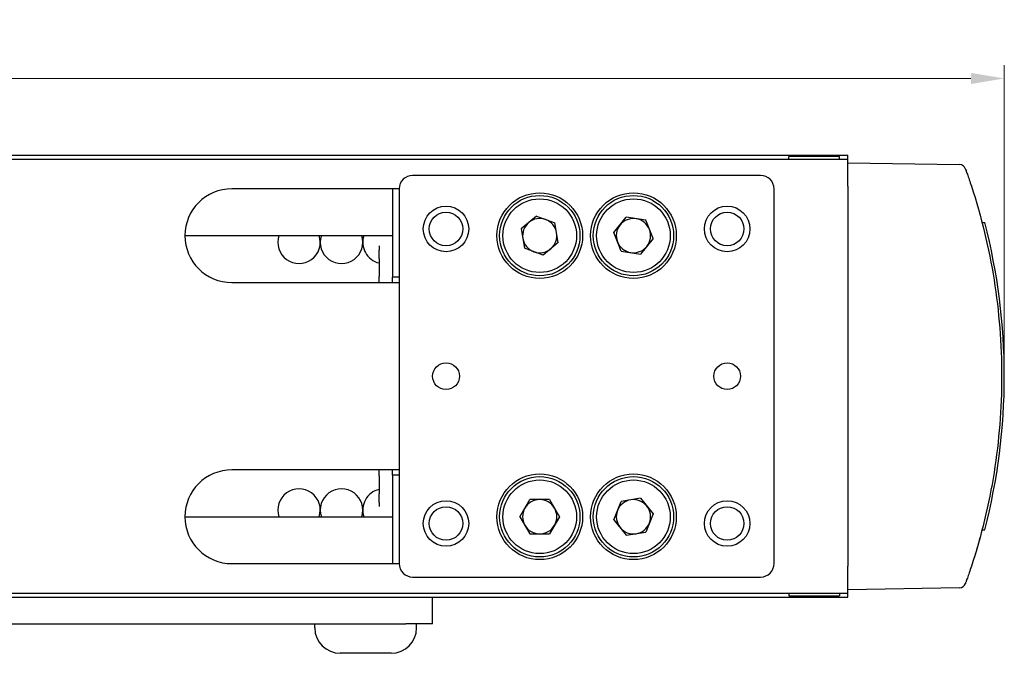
# Model space of a CAD drawing. Header units: inches. Extents: x 0 to 5766, y -2164 to 1330.
# Tile 208 of 210: x 5562 to 5636, y 0 to 47. Entities that reach past the tile are written whole.
import ezdxf

# ---------------------------------------------------------------- set-up
doc = ezdxf.new("R2010")
doc.units = ezdxf.units.IN
doc.header["$MEASUREMENT"] = 0
doc.layers.add('AM_5', color=3, linetype='Continuous', lineweight=15)
doc.layers.add('可見 (ISO)', color=7, linetype='Continuous', lineweight=25)
doc.styles.add('尺寸標註', font='romans.shx', dxfattribs={"bigfont": 'CHINESET.SHX'})
doc.dimstyles.new('CNS1$0', dxfattribs={"dimtxt": 2.5, "dimasz": 2.5, "dimexe": 1, "dimexo": 1, "dimgap": 1.5, "dimtad": 1, "dimtoh": 1, "dimdec": 1, "dimdsep": 46, "dimtxsty": '尺寸標註', "dimcen": 0, "dimclrd": 2, "dimclre": 2, "dimclrt": 1, "dimadec": 0, "dimazin": 2, "dimtp": 0.1, "dimtm": 0.1, "dimtfac": 0.71, "dimtdec": 1, "dimtmove": 0, "dimatfit": 0, "dimfxl": 0, "dimlwd": 13, "dimlwe": 13, "dimarcsym": 0})

# ---------------------------------------------------------------- blocks, each defined once
blk = doc.blocks.new('*D527')
at = {"layer": 'AM_5', "color": 2, "lineweight": 13}
for p, q in [((5475.084, 27.249), (5475.084, 43.641)), ((5635.804, 21.399), (5635.804, 43.641)), ((5633.304, 42.641), (5477.584, 42.641))]:
    blk.add_line(p, q, dxfattribs=at)
at = {"layer": 'AM_5', "color": 2}
for points in [[(5477.584, 43.057), (5477.584, 42.224), (5475.084, 42.641)], [(5633.304, 43.057), (5633.304, 42.224), (5635.804, 42.641)]]:
    blk.add_solid(points, dxfattribs=at)
at = {"layer": 'Defpoints', "color": 0}
for p in [(5475.084, 42.641), (5475.084, 26.249), (5635.804, 20.399)]:
    blk.add_point(p, dxfattribs=at)
at = {"layer": 'AM_5', "color": 1, "insert": (5555.444, 45.391), "char_height": 2.5, "attachment_point": 5, "style": '尺寸標註'}
blk.add_mtext('160.7', dxfattribs=at)

msp = doc.modelspace()

# ---------------------------------------------------------------- linework, layer by layer
at = {"layer": '可見 (ISO)'}
for p, q in [((5511.104, 36.899), (5624.104, 36.899)), ((5623.504, 36.799), (5619.704, 36.799)), ((5619.704, 36.599), (5619.704, 36.799)), ((5623.504, 36.599), (5623.504, 36.799)), ((5624.104, 36.599), (5624.104, 36.899)), ((5624.104, 36.599), (5511.104, 36.599)), ((5624.104, 34.599), (5624.104, 36.599)), ((5624.104, 36.349), (5632.446, 36.203)), ((5617.604, 35.399), (5591.604, 35.399)), ((5624.104, 34.599), (5624.104, 6.199)), ((5590.604, 34.399), (5578.104, 34.399)), ((5590.104, 34.399), (5590.104, 27.799)), ((5590.604, 34.399), (5590.604, 6.399)), ((5618.604, 6.399), (5618.604, 34.399)), ((5600.851, 32.355), (5599.716, 31.408)), ((5600.851, 32.355), (5602.238, 31.846)), ((5602.491, 30.39), (5602.238, 31.846)), ((5606.643, 31.124), (5607.568, 32.276)), ((5609.029, 32.052), (5607.568, 32.276)), ((5609.565, 30.674), (5609.029, 32.052)), ((5634.138, 31.886), (5634.346, 31.882)), ((5574.604, 30.899), (5590.104, 30.899)), ((5599.716, 31.408), (5599.969, 29.952)), ((5607.179, 29.746), (5606.643, 31.124)), ((5602.491, 30.39), (5601.357, 29.443)), ((5609.565, 30.674), (5608.639, 29.521)), ((5589.104, 30.128), (5589.104, 29.823)), ((5589.104, 29.186), (5589.104, 29.823)), ((5601.357, 29.443), (5599.969, 29.952)), ((5607.179, 29.746), (5608.639, 29.521)), ((5589.104, 29.186), (5589.104, 27.845)), ((5578.104, 27.399), (5590.604, 27.399)), ((5589.104, 27.399), (5589.104, 27.845)), ((5590.104, 27.399), (5590.104, 27.799)), ((5590.604, 27.799), (5590.104, 27.799)), ((5590.604, 13.399), (5578.104, 13.399)), ((5589.104, 12.953), (5589.104, 13.399)), ((5590.104, 12.999), (5590.104, 13.399)), ((5589.104, 12.953), (5589.104, 11.612)), ((5590.104, 12.999), (5590.104, 6.399)), ((5590.604, 12.999), (5590.104, 12.999)), ((5589.104, 10.975), (5589.104, 11.612)), ((5599.626, 9.899), (5600.365, 11.179)), ((5601.843, 11.179), (5600.365, 11.179)), ((5601.843, 11.179), (5602.582, 9.899)), ((5606.643, 9.672), (5607.177, 11.051)), ((5608.638, 11.277), (5607.177, 11.051)), ((5608.638, 11.277), (5609.564, 10.125)), ((5589.104, 10.975), (5589.104, 10.67)), ((5574.604, 9.899), (5590.104, 9.899)), ((5599.626, 9.899), (5600.365, 8.619)), ((5602.582, 9.899), (5601.843, 8.619)), ((5606.643, 9.672), (5607.57, 8.521)), ((5609.564, 10.125), (5609.03, 8.747)), ((5634.138, 8.912), (5634.346, 8.916)), ((5600.365, 8.619), (5601.843, 8.619)), ((5607.57, 8.521), (5609.03, 8.747)), ((5578.104, 6.399), (5590.604, 6.399)), ((5624.104, 4.199), (5624.104, 6.199)), ((5591.604, 5.399), (5617.604, 5.399)), ((5632.446, 4.595), (5624.104, 4.449)), ((5511.104, 4.199), (5624.104, 4.199)), ((5511.104, 3.899), (5624.104, 3.899)), ((5593.104, 1.899), (5593.104, 3.899)), ((5619.704, 4.199), (5619.704, 3.999)), ((5619.704, 3.999), (5623.504, 3.999)), ((5623.504, 4.199), (5623.504, 3.999)), ((5624.104, 3.899), (5624.104, 4.199)), ((5496.104, 1.899), (5591.104, 1.899)), ((5584.304, 1.599), (5584.304, 1.899)), ((5593.104, 1.899), (5591.104, 1.899)), ((5591.904, 1.599), (5591.904, 1.899)), ((5590.004, -0.301), (5586.204, -0.301))]:
    msp.add_line(p, q, dxfattribs=at)
for centre, radius in [((5601.104, 30.899), 3.2), ((5601.104, 30.899), 3), ((5608.104, 30.899), 3.2), ((5608.104, 30.899), 3), ((5594.104, 31.399), 1.7), ((5601.104, 30.899), 2.75), ((5608.104, 30.899), 2.75), ((5615.104, 31.399), 1.7), ((5594.104, 31.399), 1.25), ((5615.104, 31.399), 1.25), ((5594.104, 20.399), 1), ((5615.104, 20.399), 1), ((5601.104, 9.899), 3.2), ((5601.104, 9.899), 3), ((5601.104, 9.899), 2.75), ((5608.104, 9.899), 3.2), ((5608.104, 9.899), 3), ((5608.104, 9.899), 2.75), ((5594.104, 9.399), 1.7), ((5615.104, 9.399), 1.7), ((5594.104, 9.399), 1.25), ((5615.104, 9.399), 1.25)]:
    msp.add_circle(centre, radius, dxfattribs=at)
for centre, radius, start, end in [((5632.437, 35.703), 0.5, 19.76848, 89), ((5591.604, 34.399), 1, 90, 180), ((5617.604, 34.399), 1, 0, 90), ((5578.104, 30.899), 3.5, 90, 270), ((5601.104, 30.899), 1.28, 129.85448, 189.85448), ((5601.104, 30.899), 1.28, 69.85448, 129.85448), ((5601.104, 30.899), 1.28, 9.85448, 69.85448), ((5608.104, 30.899), 1.28, 141.2497, 201.2497), ((5608.104, 30.899), 1.28, 81.2497, 141.2497), ((5608.104, 30.899), 1.28, 21.2497, 81.2497), ((5589.854, 20.399), 45.95, 345.52823, 14.47177), ((5583.124, 30.399), 1.587, 161.63575, 18.36425), ((5586.299, 30.399), 1.587, 161.63575, 18.36425), ((5589.474, 30.399), 1.587, 161.63575, 256.50552), ((5601.104, 30.899), 1.28, 309.85448, 9.85448), ((5608.104, 30.899), 1.28, 321.2497, 21.2497), ((5601.104, 30.899), 1.28, 189.85448, 249.85448), ((5608.104, 30.899), 1.28, 201.2497, 261.2497), ((5601.104, 30.899), 1.28, 249.85448, 309.85448), ((5608.104, 30.899), 1.28, 261.2497, 321.2497), ((5578.104, 9.899), 3.5, 90, 270), ((5583.124, 10.399), 1.587, 341.63575, 198.36425), ((5586.299, 10.399), 1.587, 341.63575, 198.36425), ((5589.474, 10.399), 1.587, 103.49448, 198.36425), ((5601.104, 9.899), 1.28, 90, 150), ((5601.104, 9.899), 1.28, 30, 90), ((5608.104, 9.899), 1.28, 98.81682, 158.81682), ((5608.104, 9.899), 1.28, 38.81682, 98.81682), ((5601.104, 9.899), 1.28, 150, 210), ((5601.104, 9.899), 1.28, 330, 30), ((5608.104, 9.899), 1.28, 158.81682, 218.81682), ((5608.104, 9.899), 1.28, 338.81682, 38.81682), ((5601.104, 9.899), 1.28, 210, 270), ((5601.104, 9.899), 1.28, 270, 330), ((5608.104, 9.899), 1.28, 218.81682, 278.81682), ((5608.104, 9.899), 1.28, 278.81682, 338.81682), ((5591.604, 6.399), 1, 180, 270), ((5617.604, 6.399), 1, 270, 0), ((5632.437, 5.094), 0.5, 271, 340.23152), ((5586.204, 1.599), 1.9, 180, 270), ((5590.004, 1.599), 1.9, 270, 0)]:
    msp.add_arc(centre, radius, start, end, dxfattribs=at)
for points, knots in [([(5632.908, 35.873), (5632.908, 35.873), (5632.92, 35.837), (5632.944, 35.77), (5632.956, 35.737), (5632.971, 35.695), (5632.988, 35.647), (5633.005, 35.6), (5633.023, 35.546), (5633.044, 35.487), (5633.065, 35.427), (5633.088, 35.361), (5633.112, 35.293), (5633.135, 35.224), (5633.16, 35.152), (5633.186, 35.076), (5633.237, 34.924), (5633.29, 34.765), (5633.343, 34.601)], [0, 0, 0, 0, 0.000509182, 0.000509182, 0.000509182, 0.00076434, 0.00076434, 0.00076434, 0.001020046, 0.001020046, 0.001020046, 0.001276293, 0.001276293, 0.001276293, 0.001532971, 0.001532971, 0.001532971, 0.002047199, 0.002047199, 0.002047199, 0.002047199]), ([(5633.343, 34.601), (5634.091, 32.313), (5634.657, 29.966), (5635.035, 27.589), (5635.413, 25.213), (5635.604, 22.806), (5635.604, 20.399), (5635.604, 17.992), (5635.413, 15.585), (5635.035, 13.208), (5634.657, 10.831), (5634.091, 8.485), (5633.343, 6.197)], [2.8259433, 2.8259433, 2.8259433, 2.8259433, 2.983768, 2.983768, 2.983768, 3.1415927, 3.1415927, 3.1415927, 3.2994173, 3.2994173, 3.2994173, 3.457242, 3.457242, 3.457242, 3.457242]), ([(5634.635, 11.033), (5634.635, 11.033), (5634.635, 11.033), (5634.635, 11.033), (5634.635, 11.033), (5634.635, 11.033), (5634.635, 11.032), (5634.635, 11.032)], [0.028788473, 0.028788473, 0.028788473, 0.028788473, 0.028902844, 0.028902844, 0.032883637, 0.032883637, 0.03546567, 0.03546567, 0.03546567, 0.03546567]), ([(5633.343, 6.197), (5633.29, 6.034), (5633.237, 5.873), (5633.135, 5.573), (5633.086, 5.432), (5633.003, 5.194), (5632.968, 5.096), (5632.932, 4.995), (5632.923, 4.969), (5632.911, 4.934), (5632.908, 4.925), (5632.908, 4.925)], [0, 0, 0, 0, 0.000507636, 0.000507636, 0.001015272, 0.001015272, 0.001522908, 0.001522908, 0.001776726, 0.001776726, 0.002030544, 0.002030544, 0.002030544, 0.002030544]), ([(5633.204, 5.776), (5633.199, 5.763), (5633.195, 5.75), (5633.18, 5.707), (5633.174, 5.687), (5633.173, 5.686), (5633.173, 5.686), (5633.173, 5.686)], [0, 0, 0, 0, 0.01604418, 0.01604418, 0.06437164, 0.06437164, 0.06518772, 0.06518772, 0.06518772, 0.06518772])]:
    msp.add_open_spline(points, degree=3, knots=knots, dxfattribs=at)
for points in [[(5634.624, 29.817), (5634.627, 29.8), (5634.635, 29.764), (5634.635, 29.765)], [(5633.993, 8.365), (5633.918, 8.093), (5633.841, 7.819), (5633.765, 7.56)], [(5633.817, 7.739), (5633.734, 7.45), (5633.65, 7.169), (5633.572, 6.918)], [(5633.223, 5.832), (5633.209, 5.793), (5633.199, 5.761), (5633.191, 5.737)]]:
    msp.add_open_spline(points, degree=3, dxfattribs=at)

# ---------------------------------------------------------------- dimensions: what is measured, and where the dimension line sits
at = {"layer": 'AM_5'}
dim = msp.add_linear_dim(base=(5475.084, 42.641), p1=(5635.804, 20.399), p2=(5475.084, 26.249), dimstyle='CNS1$0', override={"dimtdec": 3}, dxfattribs=at)
dim.commit()
dim.dimension.update_dxf_attribs({"geometry": '*D527', "text_midpoint": (5555.444, 45.391)})

doc.saveas('drawing.dxf')
